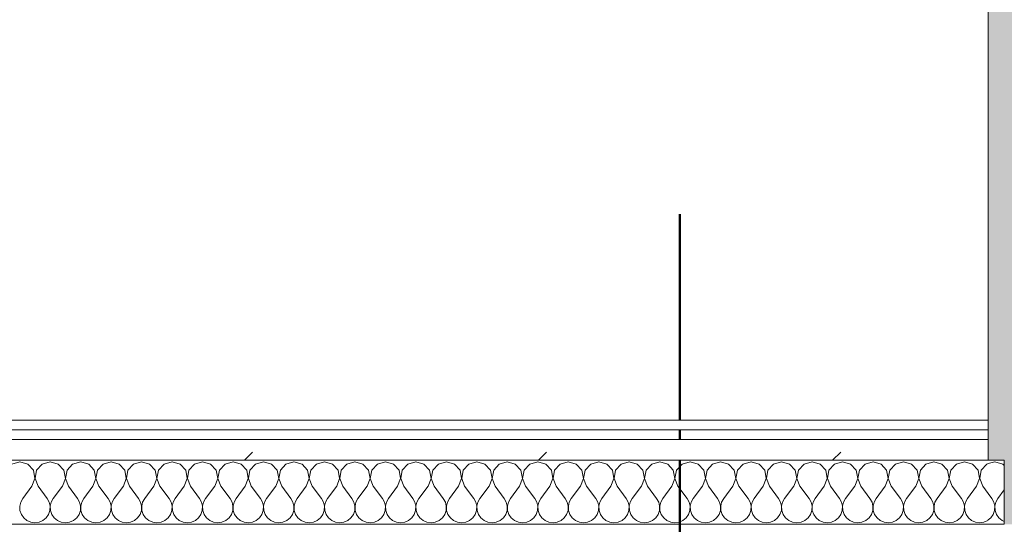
# Model space of a CAD drawing. Header units: millimetres. Extents: x -40968 to 13979, y -19284 to 4746.
# Tile 24 of 173: x -23724 to -23108, y -1194 to -879. Entities that reach past the tile are written whole.
import ezdxf

# ---------------------------------------------------------------- set-up
doc = ezdxf.new("R2010")
doc.units = ezdxf.units.MM
doc.header["$MEASUREMENT"] = 0
doc.linetypes.add('Punto & Rayas', pattern=[670.277762, 317.5, -176.388889, 0, -176.388874])
doc.linetypes.add('Wipeout_Contour', pattern=[1000, 0, -1000])
for name, color, linetype, lineweight, true_color in [('01_2D_Ambit_Pluma_Nº__242', 7, 'Continuous', 50, 0xfb0013), ('12_FAÇ_Façana_Pluma_Nº__102', 7, 'Continuous', 5, 0xcccccc), ('12_FAÇ_Façana_Pluma_Nº__176', 7, 'Continuous', 15, 0x93a0c6), ('Nuevo_08_E_Envans secs_Pluma_Nº__102', 7, 'Continuous', 5, 0xcccccc), ('Nuevo_08_E_Envans secs_Pluma_Nº__171', 171, 'Continuous', 13, 0xaaaaff), ('Nuevo_08_E_Envans secs_Pluma_Nº__177', 7, 'Continuous', 15, 0xf7e046)]:
    doc.layers.add(name, color=color, linetype=linetype, lineweight=lineweight, true_color=true_color)
doc.layers.add('12_FAÇ_Façana', color=7, linetype='Continuous')
doc.layers.add('Nuevo_08_E_Envans secs', color=7, linetype='Continuous')
for name, color, linetype, lineweight in [('12_FAÇ_Façana_Pluma_Nº__7', 7, 'Continuous', 5), ('Nuevo_08_E_Envans secs_Pluma_Nº__1', 7, 'Continuous', 5), ('Nuevo_12_FAÇ_Façana_Pluma_Nº__1', 7, 'Continuous', 5)]:
    doc.layers.add(name, color=color, linetype=linetype, lineweight=lineweight)
pattern_1 = [(45, (0, 0), (-183.8478, 183.8478), [195, -65]), (45, (7e-14, 183.85), (-183.8478, 183.8478), [195, -65])]

# ---------------------------------------------------------------- blocks, each defined once
blk = doc.blocks.new('Muro_60_1', base_point=(-23028.42, -1193.98))
at = {"layer": '12_FAÇ_Façana_Pluma_Nº__102', "linetype": 'Continuous', "lineweight": 0, "true_color": 0xe5e5e5}
blk.add_hatch(color=254, dxfattribs=at).paths.add_polyline_path([(-23108.42, 2009.55), (-23108.42, -1193.98), (-23038.42, -1193.98), (-23038.42, 2009.55)])
at = {"layer": '12_FAÇ_Façana_Pluma_Nº__176', "linetype": 'Continuous', "lineweight": 0, "true_color": 0x495063}
blk.add_hatch(color=251, dxfattribs=at).paths.add_polyline_path([(-23118.42, 1999.55), (-23118.42, -1153.98), (-23108.42, -1153.98), (-23108.42, 1999.55)])
at = {"layer": '12_FAÇ_Façana_Pluma_Nº__7', "color": 7, "linetype": 'Continuous', "lineweight": 5}
blk.add_line((-23108.42, -1193.98), (-23108.42, -1153.98), dxfattribs=at)
at = {"layer": '12_FAÇ_Façana_Pluma_Nº__7', "color": 7, "linetype": 'Continuous', "lineweight": 5, "flags": 128}
blk.add_lwpolyline([(-23118.42, 1999.55), (-23118.42, -1153.98)], dxfattribs=at)
at = {"layer": 'Nuevo_12_FAÇ_Façana_Pluma_Nº__1', "color": 7, "linetype": 'Continuous', "lineweight": 5}
for p, q in [((-23108.42, -1153.98), (-23118.42, -1153.98)), ((-23118.42, -1193.98), (-23108.42, -1193.98))]:
    blk.add_line(p, q, dxfattribs=at)
blk = doc.blocks.new('*X493')
at = {"layer": 'Nuevo_08_E_Envans secs_Pluma_Nº__102', "color": 254, "linetype": 'Continuous', "lineweight": 5, "true_color": 0xcccccc}
for p, q in [((-23114.29, -1154.93), (-23118.42, -1156.1)), ((-23109.28, -1156.35), (-23114.29, -1154.93)), ((-23108.42, -1157.29), (-23109.28, -1156.35)), ((-23118.42, -1174.82), (-23116.19, -1177.79)), ((-23108.42, -1172.5), (-23112.38, -1177.79)), ((-23114.92, -1180.08), (-23116.19, -1177.79)), ((-23114.32, -1182.64), (-23114.92, -1180.08)), ((-23113.65, -1180.08), (-23114.25, -1182.64)), ((-23112.38, -1177.79), (-23113.65, -1180.08)), ((-23115.29, -1187.76), (-23114.45, -1185.27)), ((-23114.45, -1185.27), (-23114.32, -1182.64)), ((-23114.25, -1182.64), (-23114.12, -1185.27)), ((-23114.12, -1185.27), (-23113.28, -1187.76)), ((-23118.42, -1191.28), (-23116.78, -1189.92)), ((-23116.78, -1189.92), (-23115.29, -1187.76)), ((-23113.28, -1187.76), (-23111.79, -1189.92)), ((-23111.79, -1189.92), (-23109.77, -1191.6)), ((-23109.77, -1191.6), (-23108.42, -1192.2))]:
    blk.add_line(p, q, dxfattribs=at)
blk = doc.blocks.new('*X496')
at = {"layer": 'Nuevo_08_E_Envans secs_Pluma_Nº__102', "color": 254, "linetype": 'Continuous', "lineweight": 5, "true_color": 0xcccccc}
for p, q in [((-23723.81, -1154.93), (-23728.82, -1156.35)), ((-23718.8, -1156.35), (-23723.81, -1154.93)), ((-23715.29, -1160.19), (-23718.8, -1156.35)), ((-23709.77, -1156.35), (-23713.28, -1160.19)), ((-23704.76, -1154.93), (-23709.77, -1156.35)), ((-23699.75, -1156.35), (-23704.76, -1154.93)), ((-23696.24, -1160.19), (-23699.75, -1156.35)), ((-23690.72, -1156.35), (-23694.23, -1160.19)), ((-23685.71, -1154.93), (-23690.72, -1156.35)), ((-23680.71, -1156.35), (-23685.71, -1154.93)), ((-23677.2, -1160.19), (-23680.71, -1156.35)), ((-23671.67, -1156.35), (-23675.19, -1160.19)), ((-23666.67, -1154.93), (-23671.67, -1156.35)), ((-23661.66, -1156.35), (-23666.67, -1154.93)), ((-23658.15, -1160.19), (-23661.66, -1156.35)), ((-23652.63, -1156.35), (-23656.14, -1160.19)), ((-23647.62, -1154.93), (-23652.63, -1156.35)), ((-23642.61, -1156.35), (-23647.62, -1154.93)), ((-23639.1, -1160.19), (-23642.61, -1156.35)), ((-23633.58, -1156.35), (-23637.09, -1160.19)), ((-23628.57, -1154.93), (-23633.58, -1156.35)), ((-23623.56, -1156.35), (-23628.57, -1154.93)), ((-23620.05, -1160.19), (-23623.56, -1156.35)), ((-23614.53, -1156.35), (-23618.04, -1160.19)), ((-23609.52, -1154.93), (-23614.53, -1156.35)), ((-23604.52, -1156.35), (-23609.52, -1154.93)), ((-23601.01, -1160.19), (-23604.52, -1156.35)), ((-23595.48, -1156.35), (-23598.99, -1160.19)), ((-23590.48, -1154.93), (-23595.48, -1156.35)), ((-23585.47, -1156.35), (-23590.48, -1154.93)), ((-23581.96, -1160.19), (-23585.47, -1156.35)), ((-23576.44, -1156.35), (-23579.95, -1160.19)), ((-23571.43, -1154.93), (-23576.44, -1156.35)), ((-23566.42, -1156.35), (-23571.43, -1154.93)), ((-23562.91, -1160.19), (-23566.42, -1156.35)), ((-23557.39, -1156.35), (-23560.9, -1160.19)), ((-23552.38, -1154.93), (-23557.39, -1156.35)), ((-23547.37, -1156.35), (-23552.38, -1154.93)), ((-23543.86, -1160.19), (-23547.37, -1156.35)), ((-23538.34, -1156.35), (-23541.85, -1160.19)), ((-23533.33, -1154.93), (-23538.34, -1156.35)), ((-23528.33, -1156.35), (-23533.33, -1154.93)), ((-23524.81, -1160.19), (-23528.33, -1156.35)), ((-23519.29, -1156.35), (-23522.8, -1160.19)), ((-23514.29, -1154.93), (-23519.29, -1156.35)), ((-23509.28, -1156.35), (-23514.29, -1154.93)), ((-23505.77, -1160.19), (-23509.28, -1156.35)), ((-23500.25, -1156.35), (-23503.76, -1160.19)), ((-23495.24, -1154.93), (-23500.25, -1156.35)), ((-23490.23, -1156.35), (-23495.24, -1154.93)), ((-23486.72, -1160.19), (-23490.23, -1156.35)), ((-23481.2, -1156.35), (-23484.71, -1160.19)), ((-23476.19, -1154.93), (-23481.2, -1156.35)), ((-23471.18, -1156.35), (-23476.19, -1154.93)), ((-23467.67, -1160.19), (-23471.18, -1156.35)), ((-23462.15, -1156.35), (-23465.66, -1160.19)), ((-23457.14, -1154.93), (-23462.15, -1156.35)), ((-23452.14, -1156.35), (-23457.14, -1154.93)), ((-23448.62, -1160.19), (-23452.14, -1156.35)), ((-23443.1, -1156.35), (-23446.61, -1160.19)), ((-23438.1, -1154.93), (-23443.1, -1156.35)), ((-23433.09, -1156.35), (-23438.1, -1154.93)), ((-23429.58, -1160.19), (-23433.09, -1156.35)), ((-23424.05, -1156.35), (-23427.57, -1160.19)), ((-23419.05, -1154.93), (-23424.05, -1156.35)), ((-23414.04, -1156.35), (-23419.05, -1154.93)), ((-23410.53, -1160.19), (-23414.04, -1156.35)), ((-23405.01, -1156.35), (-23408.52, -1160.19)), ((-23400, -1154.93), (-23405.01, -1156.35)), ((-23394.99, -1156.35), (-23400, -1154.93)), ((-23391.48, -1160.19), (-23394.99, -1156.35)), ((-23385.96, -1156.35), (-23389.47, -1160.19)), ((-23380.95, -1154.93), (-23385.96, -1156.35)), ((-23375.95, -1156.35), (-23380.95, -1154.93)), ((-23372.43, -1160.19), (-23375.95, -1156.35)), ((-23366.91, -1156.35), (-23370.42, -1160.19)), ((-23361.9, -1154.93), (-23366.91, -1156.35)), ((-23356.9, -1156.35), (-23361.9, -1154.93)), ((-23353.39, -1160.19), (-23356.9, -1156.35)), ((-23347.86, -1156.35), (-23351.38, -1160.19)), ((-23342.86, -1154.93), (-23347.86, -1156.35)), ((-23337.85, -1156.35), (-23342.86, -1154.93)), ((-23334.34, -1160.19), (-23337.85, -1156.35)), ((-23328.82, -1156.35), (-23332.33, -1160.19)), ((-23323.81, -1154.93), (-23328.82, -1156.35)), ((-23318.8, -1156.35), (-23323.81, -1154.93)), ((-23315.29, -1160.19), (-23318.8, -1156.35)), ((-23309.77, -1156.35), (-23313.28, -1160.19)), ((-23304.76, -1154.93), (-23309.77, -1156.35)), ((-23299.75, -1156.35), (-23304.76, -1154.93)), ((-23296.24, -1160.19), (-23299.75, -1156.35)), ((-23290.72, -1156.35), (-23294.23, -1160.19)), ((-23285.71, -1154.93), (-23290.72, -1156.35)), ((-23280.71, -1156.35), (-23285.71, -1154.93)), ((-23277.2, -1160.19), (-23280.71, -1156.35)), ((-23271.67, -1156.35), (-23275.19, -1160.19)), ((-23266.67, -1154.93), (-23271.67, -1156.35)), ((-23261.66, -1156.35), (-23266.67, -1154.93)), ((-23258.15, -1160.19), (-23261.66, -1156.35)), ((-23252.63, -1156.35), (-23256.14, -1160.19)), ((-23247.62, -1154.93), (-23252.63, -1156.35)), ((-23242.61, -1156.35), (-23247.62, -1154.93)), ((-23239.1, -1160.19), (-23242.61, -1156.35)), ((-23233.58, -1156.35), (-23237.09, -1160.19)), ((-23228.57, -1154.93), (-23233.58, -1156.35)), ((-23223.56, -1156.35), (-23228.57, -1154.93)), ((-23220.05, -1160.19), (-23223.56, -1156.35)), ((-23214.53, -1156.35), (-23218.04, -1160.19)), ((-23209.52, -1154.93), (-23214.53, -1156.35)), ((-23204.52, -1156.35), (-23209.52, -1154.93)), ((-23201.01, -1160.19), (-23204.52, -1156.35)), ((-23195.48, -1156.35), (-23198.99, -1160.19)), ((-23190.48, -1154.93), (-23195.48, -1156.35)), ((-23185.47, -1156.35), (-23190.48, -1154.93)), ((-23181.96, -1160.19), (-23185.47, -1156.35)), ((-23176.44, -1156.35), (-23179.95, -1160.19)), ((-23171.43, -1154.93), (-23176.44, -1156.35)), ((-23166.42, -1156.35), (-23171.43, -1154.93)), ((-23162.91, -1160.19), (-23166.42, -1156.35)), ((-23157.39, -1156.35), (-23160.9, -1160.19)), ((-23152.38, -1154.93), (-23157.39, -1156.35)), ((-23147.37, -1156.35), (-23152.38, -1154.93)), ((-23143.86, -1160.19), (-23147.37, -1156.35)), ((-23138.34, -1156.35), (-23141.85, -1160.19)), ((-23133.33, -1154.93), (-23138.34, -1156.35)), ((-23128.33, -1156.35), (-23133.33, -1154.93)), ((-23124.81, -1160.19), (-23128.33, -1156.35)), ((-23119.29, -1156.35), (-23122.8, -1160.19)), ((-23118.42, -1156.1), (-23119.29, -1156.35)), ((-23714.32, -1165.31), (-23715.29, -1160.19)), ((-23713.28, -1160.19), (-23714.25, -1165.31)), ((-23695.28, -1165.31), (-23696.24, -1160.19)), ((-23694.23, -1160.19), (-23695.2, -1165.31)), ((-23676.23, -1165.31), (-23677.2, -1160.19)), ((-23675.19, -1160.19), (-23676.15, -1165.31)), ((-23657.18, -1165.31), (-23658.15, -1160.19)), ((-23656.14, -1160.19), (-23657.1, -1165.31)), ((-23638.13, -1165.31), (-23639.1, -1160.19)), ((-23637.09, -1160.19), (-23638.06, -1165.31)), ((-23619.09, -1165.31), (-23620.05, -1160.19)), ((-23618.04, -1160.19), (-23619.01, -1165.31)), ((-23600.04, -1165.31), (-23601.01, -1160.19)), ((-23598.99, -1160.19), (-23599.96, -1165.31)), ((-23580.99, -1165.31), (-23581.96, -1160.19)), ((-23579.95, -1160.19), (-23580.91, -1165.31)), ((-23561.94, -1165.31), (-23562.91, -1160.19)), ((-23560.9, -1160.19), (-23561.87, -1165.31)), ((-23542.9, -1165.31), (-23543.86, -1160.19)), ((-23541.85, -1160.19), (-23542.82, -1165.31)), ((-23523.85, -1165.31), (-23524.81, -1160.19)), ((-23522.8, -1160.19), (-23523.77, -1165.31)), ((-23504.8, -1165.31), (-23505.77, -1160.19)), ((-23503.76, -1160.19), (-23504.72, -1165.31)), ((-23485.75, -1165.31), (-23486.72, -1160.19)), ((-23484.71, -1160.19), (-23485.68, -1165.31)), ((-23466.71, -1165.31), (-23467.67, -1160.19)), ((-23465.66, -1160.19), (-23466.63, -1165.31)), ((-23447.66, -1165.31), (-23448.62, -1160.19)), ((-23446.61, -1160.19), (-23447.58, -1165.31)), ((-23428.61, -1165.31), (-23429.58, -1160.19)), ((-23427.57, -1160.19), (-23428.53, -1165.31)), ((-23409.56, -1165.31), (-23410.53, -1160.19)), ((-23408.52, -1160.19), (-23409.49, -1165.31)), ((-23390.51, -1165.31), (-23391.48, -1160.19)), ((-23389.47, -1160.19), (-23390.44, -1165.31)), ((-23371.47, -1165.31), (-23372.43, -1160.19)), ((-23370.42, -1160.19), (-23371.39, -1165.31)), ((-23352.42, -1165.31), (-23353.39, -1160.19)), ((-23351.38, -1160.19), (-23352.34, -1165.31)), ((-23333.37, -1165.31), (-23334.34, -1160.19)), ((-23332.33, -1160.19), (-23333.29, -1165.31)), ((-23314.32, -1165.31), (-23315.29, -1160.19)), ((-23313.28, -1160.19), (-23314.25, -1165.31)), ((-23295.28, -1165.31), (-23296.24, -1160.19)), ((-23294.23, -1160.19), (-23295.2, -1165.31)), ((-23276.23, -1165.31), (-23277.2, -1160.19)), ((-23275.19, -1160.19), (-23276.15, -1165.31)), ((-23257.18, -1165.31), (-23258.15, -1160.19)), ((-23256.14, -1160.19), (-23257.1, -1165.31)), ((-23238.13, -1165.31), (-23239.1, -1160.19)), ((-23237.09, -1160.19), (-23238.06, -1165.31)), ((-23219.09, -1165.31), (-23220.05, -1160.19)), ((-23218.04, -1160.19), (-23219.01, -1165.31)), ((-23200.04, -1165.31), (-23201.01, -1160.19)), ((-23198.99, -1160.19), (-23199.96, -1165.31)), ((-23180.99, -1165.31), (-23181.96, -1160.19)), ((-23179.95, -1160.19), (-23180.91, -1165.31)), ((-23161.94, -1165.31), (-23162.91, -1160.19)), ((-23160.9, -1160.19), (-23161.87, -1165.31)), ((-23142.9, -1165.31), (-23143.86, -1160.19)), ((-23141.85, -1160.19), (-23142.82, -1165.31)), ((-23123.85, -1165.31), (-23124.81, -1160.19)), ((-23122.8, -1160.19), (-23123.77, -1165.31)), ((-23716.19, -1170.17), (-23714.32, -1165.31)), ((-23714.25, -1165.31), (-23712.38, -1170.17)), ((-23697.14, -1170.17), (-23695.28, -1165.31)), ((-23695.2, -1165.31), (-23693.33, -1170.17)), ((-23678.1, -1170.17), (-23676.23, -1165.31)), ((-23676.15, -1165.31), (-23674.29, -1170.17)), ((-23659.05, -1170.17), (-23657.18, -1165.31)), ((-23657.1, -1165.31), (-23655.24, -1170.17)), ((-23640, -1170.17), (-23638.13, -1165.31)), ((-23638.06, -1165.31), (-23636.19, -1170.17)), ((-23620.95, -1170.17), (-23619.09, -1165.31)), ((-23619.01, -1165.31), (-23617.14, -1170.17)), ((-23601.9, -1170.17), (-23600.04, -1165.31)), ((-23599.96, -1165.31), (-23598.1, -1170.17)), ((-23582.86, -1170.17), (-23580.99, -1165.31)), ((-23580.91, -1165.31), (-23579.05, -1170.17)), ((-23563.81, -1170.17), (-23561.94, -1165.31)), ((-23561.87, -1165.31), (-23560, -1170.17)), ((-23544.76, -1170.17), (-23542.9, -1165.31)), ((-23542.82, -1165.31), (-23540.95, -1170.17)), ((-23525.71, -1170.17), (-23523.85, -1165.31)), ((-23523.77, -1165.31), (-23521.9, -1170.17)), ((-23506.67, -1170.17), (-23504.8, -1165.31)), ((-23504.72, -1165.31), (-23502.86, -1170.17)), ((-23487.62, -1170.17), (-23485.75, -1165.31)), ((-23485.68, -1165.31), (-23483.81, -1170.17)), ((-23468.57, -1170.17), (-23466.71, -1165.31)), ((-23466.63, -1165.31), (-23464.76, -1170.17)), ((-23449.52, -1170.17), (-23447.66, -1165.31)), ((-23447.58, -1165.31), (-23445.71, -1170.17)), ((-23430.48, -1170.17), (-23428.61, -1165.31)), ((-23428.53, -1165.31), (-23426.67, -1170.17)), ((-23411.43, -1170.17), (-23409.56, -1165.31)), ((-23409.49, -1165.31), (-23407.62, -1170.17)), ((-23392.38, -1170.17), (-23390.51, -1165.31)), ((-23390.44, -1165.31), (-23388.57, -1170.17)), ((-23373.33, -1170.17), (-23371.47, -1165.31)), ((-23371.39, -1165.31), (-23369.52, -1170.17)), ((-23354.29, -1170.17), (-23352.42, -1165.31)), ((-23352.34, -1165.31), (-23350.48, -1170.17)), ((-23335.24, -1170.17), (-23333.37, -1165.31)), ((-23333.29, -1165.31), (-23331.43, -1170.17)), ((-23316.19, -1170.17), (-23314.32, -1165.31)), ((-23314.25, -1165.31), (-23312.38, -1170.17)), ((-23297.14, -1170.17), (-23295.28, -1165.31)), ((-23295.2, -1165.31), (-23293.33, -1170.17)), ((-23278.1, -1170.17), (-23276.23, -1165.31)), ((-23276.15, -1165.31), (-23274.29, -1170.17)), ((-23259.05, -1170.17), (-23257.18, -1165.31)), ((-23257.1, -1165.31), (-23255.24, -1170.17)), ((-23240, -1170.17), (-23238.13, -1165.31)), ((-23238.06, -1165.31), (-23236.19, -1170.17)), ((-23220.95, -1170.17), (-23219.09, -1165.31)), ((-23219.01, -1165.31), (-23217.14, -1170.17)), ((-23201.9, -1170.17), (-23200.04, -1165.31)), ((-23199.96, -1165.31), (-23198.1, -1170.17)), ((-23182.86, -1170.17), (-23180.99, -1165.31)), ((-23180.91, -1165.31), (-23179.05, -1170.17)), ((-23163.81, -1170.17), (-23161.94, -1165.31)), ((-23161.87, -1165.31), (-23160, -1170.17)), ((-23144.76, -1170.17), (-23142.9, -1165.31)), ((-23142.82, -1165.31), (-23140.95, -1170.17)), ((-23125.71, -1170.17), (-23123.85, -1165.31)), ((-23123.77, -1165.31), (-23121.9, -1170.17)), ((-23716.19, -1170.17), (-23721.9, -1177.79)), ((-23712.38, -1170.17), (-23706.67, -1177.79)), ((-23697.14, -1170.17), (-23702.86, -1177.79)), ((-23693.33, -1170.17), (-23687.62, -1177.79)), ((-23678.1, -1170.17), (-23683.81, -1177.79)), ((-23674.29, -1170.17), (-23668.57, -1177.79)), ((-23659.05, -1170.17), (-23664.76, -1177.79)), ((-23655.24, -1170.17), (-23649.52, -1177.79)), ((-23640, -1170.17), (-23645.71, -1177.79)), ((-23636.19, -1170.17), (-23630.48, -1177.79)), ((-23620.95, -1170.17), (-23626.67, -1177.79)), ((-23617.14, -1170.17), (-23611.43, -1177.79)), ((-23601.9, -1170.17), (-23607.62, -1177.79)), ((-23598.1, -1170.17), (-23592.38, -1177.79)), ((-23582.86, -1170.17), (-23588.57, -1177.79)), ((-23579.05, -1170.17), (-23573.33, -1177.79)), ((-23563.81, -1170.17), (-23569.52, -1177.79)), ((-23560, -1170.17), (-23554.29, -1177.79)), ((-23544.76, -1170.17), (-23550.48, -1177.79)), ((-23540.95, -1170.17), (-23535.24, -1177.79)), ((-23525.71, -1170.17), (-23531.43, -1177.79)), ((-23521.9, -1170.17), (-23516.19, -1177.79)), ((-23506.67, -1170.17), (-23512.38, -1177.79)), ((-23502.86, -1170.17), (-23497.14, -1177.79)), ((-23487.62, -1170.17), (-23493.33, -1177.79)), ((-23483.81, -1170.17), (-23478.1, -1177.79)), ((-23468.57, -1170.17), (-23474.29, -1177.79)), ((-23464.76, -1170.17), (-23459.05, -1177.79)), ((-23449.52, -1170.17), (-23455.24, -1177.79)), ((-23445.71, -1170.17), (-23440, -1177.79)), ((-23430.48, -1170.17), (-23436.19, -1177.79)), ((-23426.67, -1170.17), (-23420.95, -1177.79)), ((-23411.43, -1170.17), (-23417.14, -1177.79)), ((-23407.62, -1170.17), (-23401.9, -1177.79)), ((-23392.38, -1170.17), (-23398.1, -1177.79)), ((-23388.57, -1170.17), (-23382.86, -1177.79)), ((-23373.33, -1170.17), (-23379.05, -1177.79)), ((-23369.52, -1170.17), (-23363.81, -1177.79)), ((-23354.29, -1170.17), (-23360, -1177.79)), ((-23350.48, -1170.17), (-23344.76, -1177.79)), ((-23335.24, -1170.17), (-23340.95, -1177.79)), ((-23331.43, -1170.17), (-23325.71, -1177.79)), ((-23316.19, -1170.17), (-23321.9, -1177.79)), ((-23312.38, -1170.17), (-23306.67, -1177.79)), ((-23297.14, -1170.17), (-23302.86, -1177.79)), ((-23293.33, -1170.17), (-23287.62, -1177.79)), ((-23278.1, -1170.17), (-23283.81, -1177.79)), ((-23274.29, -1170.17), (-23268.57, -1177.79)), ((-23259.05, -1170.17), (-23264.76, -1177.79)), ((-23255.24, -1170.17), (-23249.52, -1177.79)), ((-23240, -1170.17), (-23245.71, -1177.79)), ((-23236.19, -1170.17), (-23230.48, -1177.79)), ((-23220.95, -1170.17), (-23226.67, -1177.79)), ((-23217.14, -1170.17), (-23211.43, -1177.79)), ((-23201.9, -1170.17), (-23207.62, -1177.79)), ((-23198.1, -1170.17), (-23192.38, -1177.79)), ((-23182.86, -1170.17), (-23188.57, -1177.79)), ((-23179.05, -1170.17), (-23173.33, -1177.79)), ((-23163.81, -1170.17), (-23169.52, -1177.79)), ((-23160, -1170.17), (-23154.29, -1177.79)), ((-23144.76, -1170.17), (-23150.48, -1177.79)), ((-23140.95, -1170.17), (-23135.24, -1177.79)), ((-23125.71, -1170.17), (-23131.43, -1177.79)), ((-23121.9, -1170.17), (-23118.42, -1174.82)), ((-23723.18, -1180.08), (-23723.77, -1182.64)), ((-23721.9, -1177.79), (-23723.18, -1180.08)), ((-23705.4, -1180.08), (-23706.67, -1177.79)), ((-23704.8, -1182.64), (-23705.4, -1180.08)), ((-23704.13, -1180.08), (-23704.72, -1182.64)), ((-23702.86, -1177.79), (-23704.13, -1180.08)), ((-23686.35, -1180.08), (-23687.62, -1177.79)), ((-23685.75, -1182.64), (-23686.35, -1180.08)), ((-23685.08, -1180.08), (-23685.68, -1182.64)), ((-23683.81, -1177.79), (-23685.08, -1180.08)), ((-23667.3, -1180.08), (-23668.57, -1177.79)), ((-23666.71, -1182.64), (-23667.3, -1180.08)), ((-23666.03, -1180.08), (-23666.63, -1182.64)), ((-23664.76, -1177.79), (-23666.03, -1180.08)), ((-23648.25, -1180.08), (-23649.52, -1177.79)), ((-23647.66, -1182.64), (-23648.25, -1180.08)), ((-23646.99, -1180.08), (-23647.58, -1182.64)), ((-23645.71, -1177.79), (-23646.99, -1180.08)), ((-23629.2, -1180.08), (-23630.48, -1177.79)), ((-23628.61, -1182.64), (-23629.2, -1180.08)), ((-23627.94, -1180.08), (-23628.53, -1182.64)), ((-23626.67, -1177.79), (-23627.94, -1180.08)), ((-23610.16, -1180.08), (-23611.43, -1177.79)), ((-23609.56, -1182.64), (-23610.16, -1180.08)), ((-23608.89, -1180.08), (-23609.49, -1182.64)), ((-23607.62, -1177.79), (-23608.89, -1180.08)), ((-23591.11, -1180.08), (-23592.38, -1177.79)), ((-23590.51, -1182.64), (-23591.11, -1180.08)), ((-23589.84, -1180.08), (-23590.44, -1182.64)), ((-23588.57, -1177.79), (-23589.84, -1180.08)), ((-23572.06, -1180.08), (-23573.33, -1177.79)), ((-23571.47, -1182.64), (-23572.06, -1180.08)), ((-23570.8, -1180.08), (-23571.39, -1182.64)), ((-23569.52, -1177.79), (-23570.8, -1180.08)), ((-23553.01, -1180.08), (-23554.29, -1177.79)), ((-23552.42, -1182.64), (-23553.01, -1180.08)), ((-23551.75, -1180.08), (-23552.34, -1182.64)), ((-23550.48, -1177.79), (-23551.75, -1180.08)), ((-23533.97, -1180.08), (-23535.24, -1177.79)), ((-23533.37, -1182.64), (-23533.97, -1180.08)), ((-23532.7, -1180.08), (-23533.29, -1182.64)), ((-23531.43, -1177.79), (-23532.7, -1180.08)), ((-23514.92, -1180.08), (-23516.19, -1177.79)), ((-23514.32, -1182.64), (-23514.92, -1180.08)), ((-23513.65, -1180.08), (-23514.25, -1182.64)), ((-23512.38, -1177.79), (-23513.65, -1180.08)), ((-23495.87, -1180.08), (-23497.14, -1177.79)), ((-23495.28, -1182.64), (-23495.87, -1180.08)), ((-23494.6, -1180.08), (-23495.2, -1182.64)), ((-23493.33, -1177.79), (-23494.6, -1180.08)), ((-23476.82, -1180.08), (-23478.1, -1177.79)), ((-23476.23, -1182.64), (-23476.82, -1180.08)), ((-23475.56, -1180.08), (-23476.15, -1182.64)), ((-23474.29, -1177.79), (-23475.56, -1180.08)), ((-23457.78, -1180.08), (-23459.05, -1177.79)), ((-23457.18, -1182.64), (-23457.78, -1180.08)), ((-23456.51, -1180.08), (-23457.1, -1182.64)), ((-23455.24, -1177.79), (-23456.51, -1180.08)), ((-23438.73, -1180.08), (-23440, -1177.79)), ((-23438.13, -1182.64), (-23438.73, -1180.08)), ((-23437.46, -1180.08), (-23438.06, -1182.64)), ((-23436.19, -1177.79), (-23437.46, -1180.08)), ((-23419.68, -1180.08), (-23420.95, -1177.79)), ((-23419.09, -1182.64), (-23419.68, -1180.08)), ((-23418.41, -1180.08), (-23419.01, -1182.64)), ((-23417.14, -1177.79), (-23418.41, -1180.08)), ((-23400.63, -1180.08), (-23401.9, -1177.79)), ((-23400.04, -1182.64), (-23400.63, -1180.08)), ((-23399.37, -1180.08), (-23399.96, -1182.64)), ((-23398.1, -1177.79), (-23399.37, -1180.08)), ((-23381.59, -1180.08), (-23382.86, -1177.79)), ((-23380.99, -1182.64), (-23381.59, -1180.08)), ((-23380.32, -1180.08), (-23380.91, -1182.64)), ((-23379.05, -1177.79), (-23380.32, -1180.08)), ((-23362.54, -1180.08), (-23363.81, -1177.79)), ((-23361.94, -1182.64), (-23362.54, -1180.08)), ((-23361.27, -1180.08), (-23361.87, -1182.64)), ((-23360, -1177.79), (-23361.27, -1180.08)), ((-23343.49, -1180.08), (-23344.76, -1177.79)), ((-23342.9, -1182.64), (-23343.49, -1180.08)), ((-23342.22, -1180.08), (-23342.82, -1182.64)), ((-23340.95, -1177.79), (-23342.22, -1180.08)), ((-23324.44, -1180.08), (-23325.71, -1177.79)), ((-23323.85, -1182.64), (-23324.44, -1180.08)), ((-23323.18, -1180.08), (-23323.77, -1182.64)), ((-23321.9, -1177.79), (-23323.18, -1180.08)), ((-23305.4, -1180.08), (-23306.67, -1177.79)), ((-23304.8, -1182.64), (-23305.4, -1180.08)), ((-23304.13, -1180.08), (-23304.72, -1182.64)), ((-23302.86, -1177.79), (-23304.13, -1180.08)), ((-23286.35, -1180.08), (-23287.62, -1177.79)), ((-23285.75, -1182.64), (-23286.35, -1180.08)), ((-23285.08, -1180.08), (-23285.68, -1182.64)), ((-23283.81, -1177.79), (-23285.08, -1180.08)), ((-23267.3, -1180.08), (-23268.57, -1177.79)), ((-23266.71, -1182.64), (-23267.3, -1180.08)), ((-23266.03, -1180.08), (-23266.63, -1182.64)), ((-23264.76, -1177.79), (-23266.03, -1180.08)), ((-23248.25, -1180.08), (-23249.52, -1177.79)), ((-23247.66, -1182.64), (-23248.25, -1180.08)), ((-23246.99, -1180.08), (-23247.58, -1182.64)), ((-23245.71, -1177.79), (-23246.99, -1180.08)), ((-23229.2, -1180.08), (-23230.48, -1177.79)), ((-23228.61, -1182.64), (-23229.2, -1180.08)), ((-23227.94, -1180.08), (-23228.53, -1182.64)), ((-23226.67, -1177.79), (-23227.94, -1180.08)), ((-23210.16, -1180.08), (-23211.43, -1177.79)), ((-23209.56, -1182.64), (-23210.16, -1180.08)), ((-23208.89, -1180.08), (-23209.49, -1182.64)), ((-23207.62, -1177.79), (-23208.89, -1180.08)), ((-23191.11, -1180.08), (-23192.38, -1177.79)), ((-23190.51, -1182.64), (-23191.11, -1180.08)), ((-23189.84, -1180.08), (-23190.44, -1182.64)), ((-23188.57, -1177.79), (-23189.84, -1180.08)), ((-23172.06, -1180.08), (-23173.33, -1177.79)), ((-23171.47, -1182.64), (-23172.06, -1180.08)), ((-23170.8, -1180.08), (-23171.39, -1182.64)), ((-23169.52, -1177.79), (-23170.8, -1180.08)), ((-23153.01, -1180.08), (-23154.29, -1177.79)), ((-23152.42, -1182.64), (-23153.01, -1180.08)), ((-23151.75, -1180.08), (-23152.34, -1182.64)), ((-23150.48, -1177.79), (-23151.75, -1180.08)), ((-23133.97, -1180.08), (-23135.24, -1177.79)), ((-23133.37, -1182.64), (-23133.97, -1180.08)), ((-23132.7, -1180.08), (-23133.29, -1182.64)), ((-23131.43, -1177.79), (-23132.7, -1180.08)), ((-23723.77, -1182.64), (-23723.64, -1185.27)), ((-23723.64, -1185.27), (-23722.8, -1187.76)), ((-23705.77, -1187.76), (-23704.93, -1185.27)), ((-23704.93, -1185.27), (-23704.8, -1182.64)), ((-23704.72, -1182.64), (-23704.6, -1185.27)), ((-23704.6, -1185.27), (-23703.76, -1187.76)), ((-23686.72, -1187.76), (-23685.88, -1185.27)), ((-23685.88, -1185.27), (-23685.75, -1182.64)), ((-23685.68, -1182.64), (-23685.55, -1185.27)), ((-23685.55, -1185.27), (-23684.71, -1187.76)), ((-23667.67, -1187.76), (-23666.83, -1185.27)), ((-23666.83, -1185.27), (-23666.71, -1182.64)), ((-23666.63, -1182.64), (-23666.5, -1185.27)), ((-23666.5, -1185.27), (-23665.66, -1187.76)), ((-23648.62, -1187.76), (-23647.78, -1185.27)), ((-23647.78, -1185.27), (-23647.66, -1182.64)), ((-23647.58, -1182.64), (-23647.45, -1185.27)), ((-23647.45, -1185.27), (-23646.61, -1187.76)), ((-23629.58, -1187.76), (-23628.74, -1185.27)), ((-23628.74, -1185.27), (-23628.61, -1182.64)), ((-23628.53, -1182.64), (-23628.41, -1185.27)), ((-23628.41, -1185.27), (-23627.57, -1187.76)), ((-23610.53, -1187.76), (-23609.69, -1185.27)), ((-23609.69, -1185.27), (-23609.56, -1182.64)), ((-23609.49, -1182.64), (-23609.36, -1185.27)), ((-23609.36, -1185.27), (-23608.52, -1187.76)), ((-23591.48, -1187.76), (-23590.64, -1185.27)), ((-23590.64, -1185.27), (-23590.51, -1182.64)), ((-23590.44, -1182.64), (-23590.31, -1185.27)), ((-23590.31, -1185.27), (-23589.47, -1187.76)), ((-23572.43, -1187.76), (-23571.59, -1185.27)), ((-23571.59, -1185.27), (-23571.47, -1182.64)), ((-23571.39, -1182.64), (-23571.26, -1185.27)), ((-23571.26, -1185.27), (-23570.42, -1187.76)), ((-23553.39, -1187.76), (-23552.55, -1185.27)), ((-23552.55, -1185.27), (-23552.42, -1182.64)), ((-23552.34, -1182.64), (-23552.22, -1185.27)), ((-23552.22, -1185.27), (-23551.38, -1187.76)), ((-23534.34, -1187.76), (-23533.5, -1185.27)), ((-23533.5, -1185.27), (-23533.37, -1182.64)), ((-23533.29, -1182.64), (-23533.17, -1185.27)), ((-23533.17, -1185.27), (-23532.33, -1187.76)), ((-23515.29, -1187.76), (-23514.45, -1185.27)), ((-23514.45, -1185.27), (-23514.32, -1182.64)), ((-23514.25, -1182.64), (-23514.12, -1185.27)), ((-23514.12, -1185.27), (-23513.28, -1187.76)), ((-23496.24, -1187.76), (-23495.4, -1185.27)), ((-23495.4, -1185.27), (-23495.28, -1182.64)), ((-23495.2, -1182.64), (-23495.07, -1185.27)), ((-23495.07, -1185.27), (-23494.23, -1187.76)), ((-23477.2, -1187.76), (-23476.36, -1185.27)), ((-23476.36, -1185.27), (-23476.23, -1182.64)), ((-23476.15, -1182.64), (-23476.02, -1185.27)), ((-23476.02, -1185.27), (-23475.19, -1187.76)), ((-23458.15, -1187.76), (-23457.31, -1185.27)), ((-23457.31, -1185.27), (-23457.18, -1182.64)), ((-23457.1, -1182.64), (-23456.98, -1185.27)), ((-23456.98, -1185.27), (-23456.14, -1187.76)), ((-23439.1, -1187.76), (-23438.26, -1185.27)), ((-23438.26, -1185.27), (-23438.13, -1182.64)), ((-23438.06, -1182.64), (-23437.93, -1185.27)), ((-23437.93, -1185.27), (-23437.09, -1187.76)), ((-23420.05, -1187.76), (-23419.21, -1185.27)), ((-23419.21, -1185.27), (-23419.09, -1182.64)), ((-23419.01, -1182.64), (-23418.88, -1185.27)), ((-23418.88, -1185.27), (-23418.04, -1187.76)), ((-23401.01, -1187.76), (-23400.17, -1185.27)), ((-23400.17, -1185.27), (-23400.04, -1182.64)), ((-23399.96, -1182.64), (-23399.83, -1185.27)), ((-23399.83, -1185.27), (-23398.99, -1187.76)), ((-23381.96, -1187.76), (-23381.12, -1185.27)), ((-23381.12, -1185.27), (-23380.99, -1182.64)), ((-23380.91, -1182.64), (-23380.79, -1185.27)), ((-23380.79, -1185.27), (-23379.95, -1187.76)), ((-23362.91, -1187.76), (-23362.07, -1185.27)), ((-23362.07, -1185.27), (-23361.94, -1182.64)), ((-23361.87, -1182.64), (-23361.74, -1185.27)), ((-23361.74, -1185.27), (-23360.9, -1187.76)), ((-23343.86, -1187.76), (-23343.02, -1185.27)), ((-23343.02, -1185.27), (-23342.9, -1182.64)), ((-23342.82, -1182.64), (-23342.69, -1185.27)), ((-23342.69, -1185.27), (-23341.85, -1187.76)), ((-23324.81, -1187.76), (-23323.98, -1185.27)), ((-23323.98, -1185.27), (-23323.85, -1182.64)), ((-23323.77, -1182.64), (-23323.64, -1185.27)), ((-23323.64, -1185.27), (-23322.8, -1187.76)), ((-23305.77, -1187.76), (-23304.93, -1185.27)), ((-23304.93, -1185.27), (-23304.8, -1182.64)), ((-23304.72, -1182.64), (-23304.6, -1185.27)), ((-23304.6, -1185.27), (-23303.76, -1187.76)), ((-23286.72, -1187.76), (-23285.88, -1185.27)), ((-23285.88, -1185.27), (-23285.75, -1182.64)), ((-23285.68, -1182.64), (-23285.55, -1185.27)), ((-23285.55, -1185.27), (-23284.71, -1187.76)), ((-23267.67, -1187.76), (-23266.83, -1185.27)), ((-23266.83, -1185.27), (-23266.71, -1182.64)), ((-23266.63, -1182.64), (-23266.5, -1185.27)), ((-23266.5, -1185.27), (-23265.66, -1187.76)), ((-23248.62, -1187.76), (-23247.78, -1185.27)), ((-23247.78, -1185.27), (-23247.66, -1182.64)), ((-23247.58, -1182.64), (-23247.45, -1185.27)), ((-23247.45, -1185.27), (-23246.61, -1187.76)), ((-23229.58, -1187.76), (-23228.74, -1185.27)), ((-23228.74, -1185.27), (-23228.61, -1182.64)), ((-23228.53, -1182.64), (-23228.41, -1185.27)), ((-23228.41, -1185.27), (-23227.57, -1187.76)), ((-23210.53, -1187.76), (-23209.69, -1185.27)), ((-23209.69, -1185.27), (-23209.56, -1182.64)), ((-23209.49, -1182.64), (-23209.36, -1185.27)), ((-23209.36, -1185.27), (-23208.52, -1187.76)), ((-23191.48, -1187.76), (-23190.64, -1185.27)), ((-23190.64, -1185.27), (-23190.51, -1182.64)), ((-23190.44, -1182.64), (-23190.31, -1185.27)), ((-23190.31, -1185.27), (-23189.47, -1187.76)), ((-23172.43, -1187.76), (-23171.59, -1185.27)), ((-23171.59, -1185.27), (-23171.47, -1182.64)), ((-23171.39, -1182.64), (-23171.26, -1185.27)), ((-23171.26, -1185.27), (-23170.42, -1187.76)), ((-23153.39, -1187.76), (-23152.55, -1185.27)), ((-23152.55, -1185.27), (-23152.42, -1182.64)), ((-23152.34, -1182.64), (-23152.22, -1185.27)), ((-23152.22, -1185.27), (-23151.38, -1187.76)), ((-23134.34, -1187.76), (-23133.5, -1185.27)), ((-23133.5, -1185.27), (-23133.37, -1182.64)), ((-23133.29, -1182.64), (-23133.17, -1185.27)), ((-23133.17, -1185.27), (-23132.33, -1187.76)), ((-23722.8, -1187.76), (-23721.32, -1189.92)), ((-23721.32, -1189.92), (-23719.29, -1191.6)), ((-23719.29, -1191.6), (-23716.89, -1192.66)), ((-23716.89, -1192.66), (-23714.29, -1193.02)), ((-23714.29, -1193.02), (-23711.68, -1192.66)), ((-23711.68, -1192.66), (-23709.28, -1191.6)), ((-23709.28, -1191.6), (-23707.26, -1189.92)), ((-23707.26, -1189.92), (-23705.77, -1187.76)), ((-23703.76, -1187.76), (-23702.27, -1189.92)), ((-23702.27, -1189.92), (-23700.25, -1191.6)), ((-23700.25, -1191.6), (-23697.84, -1192.66)), ((-23697.84, -1192.66), (-23695.24, -1193.02)), ((-23695.24, -1193.02), (-23692.64, -1192.66)), ((-23692.64, -1192.66), (-23690.23, -1191.6)), ((-23690.23, -1191.6), (-23688.21, -1189.92)), ((-23688.21, -1189.92), (-23686.72, -1187.76)), ((-23684.71, -1187.76), (-23683.22, -1189.92)), ((-23683.22, -1189.92), (-23681.2, -1191.6)), ((-23681.2, -1191.6), (-23678.79, -1192.66)), ((-23678.79, -1192.66), (-23676.19, -1193.02)), ((-23676.19, -1193.02), (-23673.59, -1192.66)), ((-23673.59, -1192.66), (-23671.18, -1191.6)), ((-23671.18, -1191.6), (-23669.16, -1189.92)), ((-23669.16, -1189.92), (-23667.67, -1187.76)), ((-23665.66, -1187.76), (-23664.17, -1189.92)), ((-23664.17, -1189.92), (-23662.15, -1191.6)), ((-23662.15, -1191.6), (-23659.75, -1192.66)), ((-23659.75, -1192.66), (-23657.14, -1193.02)), ((-23657.14, -1193.02), (-23654.54, -1192.66)), ((-23654.54, -1192.66), (-23652.14, -1191.6)), ((-23652.14, -1191.6), (-23650.11, -1189.92)), ((-23650.11, -1189.92), (-23648.62, -1187.76)), ((-23646.61, -1187.76), (-23645.13, -1189.92)), ((-23645.13, -1189.92), (-23643.1, -1191.6)), ((-23643.1, -1191.6), (-23640.7, -1192.66)), ((-23640.7, -1192.66), (-23638.1, -1193.02)), ((-23638.1, -1193.02), (-23635.49, -1192.66)), ((-23635.49, -1192.66), (-23633.09, -1191.6)), ((-23633.09, -1191.6), (-23631.06, -1189.92)), ((-23631.06, -1189.92), (-23629.58, -1187.76)), ((-23627.57, -1187.76), (-23626.08, -1189.92)), ((-23626.08, -1189.92), (-23624.05, -1191.6)), ((-23624.05, -1191.6), (-23621.65, -1192.66)), ((-23621.65, -1192.66), (-23619.05, -1193.02)), ((-23619.05, -1193.02), (-23616.45, -1192.66)), ((-23616.45, -1192.66), (-23614.04, -1191.6)), ((-23614.04, -1191.6), (-23612.02, -1189.92)), ((-23612.02, -1189.92), (-23610.53, -1187.76)), ((-23608.52, -1187.76), (-23607.03, -1189.92)), ((-23607.03, -1189.92), (-23605.01, -1191.6)), ((-23605.01, -1191.6), (-23602.6, -1192.66)), ((-23602.6, -1192.66), (-23600, -1193.02)), ((-23600, -1193.02), (-23597.4, -1192.66)), ((-23597.4, -1192.66), (-23594.99, -1191.6)), ((-23594.99, -1191.6), (-23592.97, -1189.92)), ((-23592.97, -1189.92), (-23591.48, -1187.76)), ((-23589.47, -1187.76), (-23587.98, -1189.92)), ((-23587.98, -1189.92), (-23585.96, -1191.6)), ((-23585.96, -1191.6), (-23583.55, -1192.66)), ((-23583.55, -1192.66), (-23580.95, -1193.02)), ((-23580.95, -1193.02), (-23578.35, -1192.66)), ((-23578.35, -1192.66), (-23575.95, -1191.6)), ((-23575.95, -1191.6), (-23573.92, -1189.92)), ((-23573.92, -1189.92), (-23572.43, -1187.76)), ((-23570.42, -1187.76), (-23568.94, -1189.92)), ((-23568.94, -1189.92), (-23566.91, -1191.6)), ((-23566.91, -1191.6), (-23564.51, -1192.66)), ((-23564.51, -1192.66), (-23561.9, -1193.02)), ((-23561.9, -1193.02), (-23559.3, -1192.66)), ((-23559.3, -1192.66), (-23556.9, -1191.6)), ((-23556.9, -1191.6), (-23554.87, -1189.92)), ((-23554.87, -1189.92), (-23553.39, -1187.76)), ((-23551.38, -1187.76), (-23549.89, -1189.92)), ((-23549.89, -1189.92), (-23547.86, -1191.6)), ((-23547.86, -1191.6), (-23545.46, -1192.66)), ((-23545.46, -1192.66), (-23542.86, -1193.02)), ((-23542.86, -1193.02), (-23540.25, -1192.66)), ((-23540.25, -1192.66), (-23537.85, -1191.6)), ((-23537.85, -1191.6), (-23535.83, -1189.92)), ((-23535.83, -1189.92), (-23534.34, -1187.76)), ((-23532.33, -1187.76), (-23530.84, -1189.92)), ((-23530.84, -1189.92), (-23528.82, -1191.6)), ((-23528.82, -1191.6), (-23526.41, -1192.66)), ((-23526.41, -1192.66), (-23523.81, -1193.02)), ((-23523.81, -1193.02), (-23521.21, -1192.66)), ((-23521.21, -1192.66), (-23518.8, -1191.6)), ((-23518.8, -1191.6), (-23516.78, -1189.92)), ((-23516.78, -1189.92), (-23515.29, -1187.76)), ((-23513.28, -1187.76), (-23511.79, -1189.92)), ((-23511.79, -1189.92), (-23509.77, -1191.6)), ((-23509.77, -1191.6), (-23507.36, -1192.66)), ((-23507.36, -1192.66), (-23504.76, -1193.02)), ((-23504.76, -1193.02), (-23502.16, -1192.66)), ((-23502.16, -1192.66), (-23499.75, -1191.6)), ((-23499.75, -1191.6), (-23497.73, -1189.92)), ((-23497.73, -1189.92), (-23496.24, -1187.76)), ((-23494.23, -1187.76), (-23492.74, -1189.92)), ((-23492.74, -1189.92), (-23490.72, -1191.6)), ((-23490.72, -1191.6), (-23488.32, -1192.66)), ((-23488.32, -1192.66), (-23485.71, -1193.02)), ((-23485.71, -1193.02), (-23483.11, -1192.66)), ((-23483.11, -1192.66), (-23480.71, -1191.6)), ((-23480.71, -1191.6), (-23478.68, -1189.92)), ((-23478.68, -1189.92), (-23477.2, -1187.76)), ((-23475.19, -1187.76), (-23473.7, -1189.92)), ((-23473.7, -1189.92), (-23471.67, -1191.6)), ((-23471.67, -1191.6), (-23469.27, -1192.66)), ((-23469.27, -1192.66), (-23466.67, -1193.02)), ((-23466.67, -1193.02), (-23464.06, -1192.66)), ((-23464.06, -1192.66), (-23461.66, -1191.6)), ((-23461.66, -1191.6), (-23459.64, -1189.92)), ((-23459.64, -1189.92), (-23458.15, -1187.76)), ((-23456.14, -1187.76), (-23454.65, -1189.92)), ((-23454.65, -1189.92), (-23452.63, -1191.6)), ((-23452.63, -1191.6), (-23450.22, -1192.66)), ((-23450.22, -1192.66), (-23447.62, -1193.02)), ((-23447.62, -1193.02), (-23445.02, -1192.66)), ((-23445.02, -1192.66), (-23442.61, -1191.6)), ((-23442.61, -1191.6), (-23440.59, -1189.92)), ((-23440.59, -1189.92), (-23439.1, -1187.76)), ((-23437.09, -1187.76), (-23435.6, -1189.92)), ((-23435.6, -1189.92), (-23433.58, -1191.6)), ((-23433.58, -1191.6), (-23431.17, -1192.66)), ((-23431.17, -1192.66), (-23428.57, -1193.02)), ((-23428.57, -1193.02), (-23425.97, -1192.66)), ((-23425.97, -1192.66), (-23423.56, -1191.6)), ((-23423.56, -1191.6), (-23421.54, -1189.92)), ((-23421.54, -1189.92), (-23420.05, -1187.76)), ((-23418.04, -1187.76), (-23416.55, -1189.92)), ((-23416.55, -1189.92), (-23414.53, -1191.6)), ((-23414.53, -1191.6), (-23412.13, -1192.66)), ((-23412.13, -1192.66), (-23409.52, -1193.02)), ((-23409.52, -1193.02), (-23406.92, -1192.66)), ((-23406.92, -1192.66), (-23404.52, -1191.6)), ((-23404.52, -1191.6), (-23402.49, -1189.92)), ((-23402.49, -1189.92), (-23401.01, -1187.76)), ((-23398.99, -1187.76), (-23397.51, -1189.92)), ((-23397.51, -1189.92), (-23395.48, -1191.6)), ((-23395.48, -1191.6), (-23393.08, -1192.66)), ((-23393.08, -1192.66), (-23390.48, -1193.02)), ((-23390.48, -1193.02), (-23387.87, -1192.66)), ((-23387.87, -1192.66), (-23385.47, -1191.6)), ((-23385.47, -1191.6), (-23383.45, -1189.92)), ((-23383.45, -1189.92), (-23381.96, -1187.76)), ((-23379.95, -1187.76), (-23378.46, -1189.92)), ((-23378.46, -1189.92), (-23376.44, -1191.6)), ((-23376.44, -1191.6), (-23374.03, -1192.66)), ((-23374.03, -1192.66), (-23371.43, -1193.02)), ((-23371.43, -1193.02), (-23368.83, -1192.66)), ((-23368.83, -1192.66), (-23366.42, -1191.6)), ((-23366.42, -1191.6), (-23364.4, -1189.92)), ((-23364.4, -1189.92), (-23362.91, -1187.76)), ((-23360.9, -1187.76), (-23359.41, -1189.92)), ((-23359.41, -1189.92), (-23357.39, -1191.6)), ((-23357.39, -1191.6), (-23354.98, -1192.66)), ((-23354.98, -1192.66), (-23352.38, -1193.02)), ((-23352.38, -1193.02), (-23349.78, -1192.66)), ((-23349.78, -1192.66), (-23347.37, -1191.6)), ((-23347.37, -1191.6), (-23345.35, -1189.92)), ((-23345.35, -1189.92), (-23343.86, -1187.76)), ((-23341.85, -1187.76), (-23340.36, -1189.92)), ((-23340.36, -1189.92), (-23338.34, -1191.6)), ((-23338.34, -1191.6), (-23335.94, -1192.66)), ((-23335.94, -1192.66), (-23333.33, -1193.02)), ((-23333.33, -1193.02), (-23330.73, -1192.66)), ((-23330.73, -1192.66), (-23328.33, -1191.6)), ((-23328.33, -1191.6), (-23326.3, -1189.92)), ((-23326.3, -1189.92), (-23324.81, -1187.76)), ((-23322.8, -1187.76), (-23321.32, -1189.92)), ((-23321.32, -1189.92), (-23319.29, -1191.6)), ((-23319.29, -1191.6), (-23316.89, -1192.66)), ((-23316.89, -1192.66), (-23314.29, -1193.02)), ((-23314.29, -1193.02), (-23311.68, -1192.66)), ((-23311.68, -1192.66), (-23309.28, -1191.6)), ((-23309.28, -1191.6), (-23307.26, -1189.92)), ((-23307.26, -1189.92), (-23305.77, -1187.76)), ((-23303.76, -1187.76), (-23302.27, -1189.92)), ((-23302.27, -1189.92), (-23300.25, -1191.6)), ((-23300.25, -1191.6), (-23297.84, -1192.66)), ((-23297.84, -1192.66), (-23295.24, -1193.02)), ((-23295.24, -1193.02), (-23292.64, -1192.66)), ((-23292.64, -1192.66), (-23290.23, -1191.6)), ((-23290.23, -1191.6), (-23288.21, -1189.92)), ((-23288.21, -1189.92), (-23286.72, -1187.76)), ((-23284.71, -1187.76), (-23283.22, -1189.92)), ((-23283.22, -1189.92), (-23281.2, -1191.6)), ((-23281.2, -1191.6), (-23278.79, -1192.66)), ((-23278.79, -1192.66), (-23276.19, -1193.02)), ((-23276.19, -1193.02), (-23273.59, -1192.66)), ((-23273.59, -1192.66), (-23271.18, -1191.6)), ((-23271.18, -1191.6), (-23269.16, -1189.92)), ((-23269.16, -1189.92), (-23267.67, -1187.76)), ((-23265.66, -1187.76), (-23264.17, -1189.92)), ((-23264.17, -1189.92), (-23262.15, -1191.6)), ((-23262.15, -1191.6), (-23259.75, -1192.66)), ((-23259.75, -1192.66), (-23257.14, -1193.02)), ((-23257.14, -1193.02), (-23254.54, -1192.66)), ((-23254.54, -1192.66), (-23252.14, -1191.6)), ((-23252.14, -1191.6), (-23250.11, -1189.92)), ((-23250.11, -1189.92), (-23248.62, -1187.76)), ((-23246.61, -1187.76), (-23245.13, -1189.92)), ((-23245.13, -1189.92), (-23243.1, -1191.6)), ((-23243.1, -1191.6), (-23240.7, -1192.66)), ((-23240.7, -1192.66), (-23238.1, -1193.02)), ((-23238.1, -1193.02), (-23235.49, -1192.66)), ((-23235.49, -1192.66), (-23233.09, -1191.6)), ((-23233.09, -1191.6), (-23231.06, -1189.92)), ((-23231.06, -1189.92), (-23229.58, -1187.76)), ((-23227.57, -1187.76), (-23226.08, -1189.92)), ((-23226.08, -1189.92), (-23224.05, -1191.6)), ((-23224.05, -1191.6), (-23221.65, -1192.66)), ((-23221.65, -1192.66), (-23219.05, -1193.02)), ((-23219.05, -1193.02), (-23216.45, -1192.66)), ((-23216.45, -1192.66), (-23214.04, -1191.6)), ((-23214.04, -1191.6), (-23212.02, -1189.92)), ((-23212.02, -1189.92), (-23210.53, -1187.76)), ((-23208.52, -1187.76), (-23207.03, -1189.92)), ((-23207.03, -1189.92), (-23205.01, -1191.6)), ((-23205.01, -1191.6), (-23202.6, -1192.66)), ((-23202.6, -1192.66), (-23200, -1193.02)), ((-23200, -1193.02), (-23197.4, -1192.66)), ((-23197.4, -1192.66), (-23194.99, -1191.6)), ((-23194.99, -1191.6), (-23192.97, -1189.92)), ((-23192.97, -1189.92), (-23191.48, -1187.76)), ((-23189.47, -1187.76), (-23187.98, -1189.92)), ((-23187.98, -1189.92), (-23185.96, -1191.6)), ((-23185.96, -1191.6), (-23183.55, -1192.66)), ((-23183.55, -1192.66), (-23180.95, -1193.02)), ((-23180.95, -1193.02), (-23178.35, -1192.66)), ((-23178.35, -1192.66), (-23175.95, -1191.6)), ((-23175.95, -1191.6), (-23173.92, -1189.92)), ((-23173.92, -1189.92), (-23172.43, -1187.76)), ((-23170.42, -1187.76), (-23168.94, -1189.92)), ((-23168.94, -1189.92), (-23166.91, -1191.6)), ((-23166.91, -1191.6), (-23164.51, -1192.66)), ((-23164.51, -1192.66), (-23161.9, -1193.02)), ((-23161.9, -1193.02), (-23159.3, -1192.66)), ((-23159.3, -1192.66), (-23156.9, -1191.6)), ((-23156.9, -1191.6), (-23154.87, -1189.92)), ((-23154.87, -1189.92), (-23153.39, -1187.76)), ((-23151.38, -1187.76), (-23149.89, -1189.92)), ((-23149.89, -1189.92), (-23147.86, -1191.6)), ((-23147.86, -1191.6), (-23145.46, -1192.66)), ((-23145.46, -1192.66), (-23142.86, -1193.02)), ((-23142.86, -1193.02), (-23140.25, -1192.66)), ((-23140.25, -1192.66), (-23137.85, -1191.6)), ((-23137.85, -1191.6), (-23135.83, -1189.92)), ((-23135.83, -1189.92), (-23134.34, -1187.76)), ((-23132.33, -1187.76), (-23130.84, -1189.92)), ((-23130.84, -1189.92), (-23128.82, -1191.6)), ((-23128.82, -1191.6), (-23126.41, -1192.66)), ((-23126.41, -1192.66), (-23123.81, -1193.02)), ((-23123.81, -1193.02), (-23121.21, -1192.66)), ((-23121.21, -1192.66), (-23118.8, -1191.6)), ((-23118.8, -1191.6), (-23118.42, -1191.28))]:
    blk.add_line(p, q, dxfattribs=at)
blk = doc.blocks.new('Muro_148_1', base_point=(-24166.43, -1128.98))
at = {"layer": '12_FAÇ_Façana_Pluma_Nº__7', "color": 7, "linetype": 'Continuous', "lineweight": 5}
blk.add_line((-23108.42, -1193.98), (-23108.42, -1153.98), dxfattribs=at)
at = {"layer": 'Nuevo_08_E_Envans secs_Pluma_Nº__1', "color": 7, "linetype": 'Continuous', "lineweight": 5, "flags": 128}
blk.add_lwpolyline([(-24166.43, -1193.98), (-23118.42, -1193.98)], dxfattribs=at)
at = {"layer": 'Nuevo_12_FAÇ_Façana_Pluma_Nº__1', "color": 7, "linetype": 'Continuous', "lineweight": 5}
blk.add_line((-23118.42, -1193.98), (-23108.42, -1193.98), dxfattribs=at)
at = {"layer": 'Nuevo_08_E_Envans secs', "color": 7, "lineweight": 20}
blk.add_blockref('*X493', (0, 0), dxfattribs=at)
at = {"color": 254, "linetype": 'Wipeout_Contour', "lineweight": 0, "ltscale": 94678.083957}
blk.add_wipeout([(-23118.42, -1128.98), (-24166.43, -1128.98), (-24166.43, -1134.98), (-23118.42, -1134.98)], dxfattribs=at).dxf.layer = 'Nuevo_08_E_Envans secs'
at = {"layer": 'Nuevo_08_E_Envans secs_Pluma_Nº__171', "linetype": 'Continuous', "lineweight": 13, "true_color": 0xaaaaff}
h = blk.add_hatch(dxfattribs=at)
h.set_pattern_fill('Panellat_HPL_0001', color=161, style=0, pattern_type=2)
h.set_pattern_definition(pattern_1)
h.paths.add_polyline_path([(-23118.42, -1128.98), (-24166.43, -1128.98), (-24166.43, -1134.98), (-23118.42, -1134.98)])
at = {"layer": 'Nuevo_08_E_Envans secs_Pluma_Nº__1', "color": 7, "linetype": 'Continuous', "lineweight": 5}
for q in [(-23118.42, -1128.98), (-24166.43, -1134.98)]:
    blk.add_line((-23118.42, -1134.98), q, dxfattribs=at)
at = {"layer": 'Nuevo_08_E_Envans secs_Pluma_Nº__1', "color": 7, "linetype": 'Continuous', "lineweight": 5, "flags": 128}
blk.add_lwpolyline([(-23118.42, -1128.98), (-24166.43, -1128.98)], dxfattribs=at)
at = {"color": 254, "linetype": 'Wipeout_Contour', "lineweight": 0, "ltscale": 94681.073532}
blk.add_wipeout([(-23118.42, -1140.98), (-24166.43, -1140.98), (-24166.43, -1153.98), (-23118.42, -1153.98)], dxfattribs=at).dxf.layer = 'Nuevo_08_E_Envans secs'
at = {"layer": 'Nuevo_08_E_Envans secs_Pluma_Nº__177', "linetype": 'Continuous', "lineweight": 15, "true_color": 0xf7e046}
h = blk.add_hatch(dxfattribs=at)
h.set_pattern_fill('Panellat_HPL_0001', color=53, style=0, pattern_type=2)
h.set_pattern_definition(pattern_1)
h.paths.add_polyline_path([(-23118.42, -1140.98), (-24166.43, -1140.98), (-24166.43, -1153.98), (-23118.42, -1153.98)])
at = {"layer": 'Nuevo_08_E_Envans secs_Pluma_Nº__1', "color": 7, "linetype": 'Continuous', "lineweight": 5}
for p, q in [((-23118.42, -1140.98), (-23118.42, -1134.98)), ((-23118.42, -1140.98), (-24166.43, -1140.98)), ((-23118.42, -1153.98), (-23118.42, -1140.98)), ((-23118.42, -1153.98), (-24166.43, -1153.98))]:
    blk.add_line(p, q, dxfattribs=at)
at = {"layer": 'Nuevo_12_FAÇ_Façana_Pluma_Nº__1', "color": 7, "linetype": 'Continuous', "lineweight": 5}
blk.add_line((-23108.42, -1153.98), (-23118.42, -1153.98), dxfattribs=at)
at = {"layer": 'Nuevo_08_E_Envans secs', "color": 7, "lineweight": 20}
blk.add_blockref('*X496', (0, 0), dxfattribs=at)

msp = doc.modelspace()

# ---------------------------------------------------------------- linework, layer by layer
at = {"layer": '01_2D_Ambit_Pluma_Nº__242', "color": 1, "linetype": 'Punto & Rayas', "lineweight": 50, "true_color": 0xfb0013, "flags": 128}
msp.add_lwpolyline([(-28500.02, 1816.8), (-28500.02, 4745.93), (7879.57, 4745.93), (7879.57, -1396.87), (6474.15, -1396.87), (6474.15, -11392.72), (6916.3, -11392.72), (6916.3, -17756.6), (-3932.28, -17756.6), (-3932.28, -11834.88), (-2447.9, -11834.88), (-2447.9, -2249.59), (-23311.17, -2249.59), (-23311.17, 1816.8)], close=True, dxfattribs=at)

# ---------------------------------------------------------------- block references
at = {"layer": '12_FAÇ_Façana', "color": 7, "lineweight": 20}
msp.add_blockref('Muro_60_1', (-23028.42, -1193.98), dxfattribs=at)

# ---------------------------------------------------------------- next in the draw order: block references
at = {"layer": 'Nuevo_08_E_Envans secs', "color": 7, "lineweight": 20}
msp.add_blockref('Muro_148_1', (-24166.43, -1128.98), dxfattribs=at)

doc.saveas('drawing.dxf')
